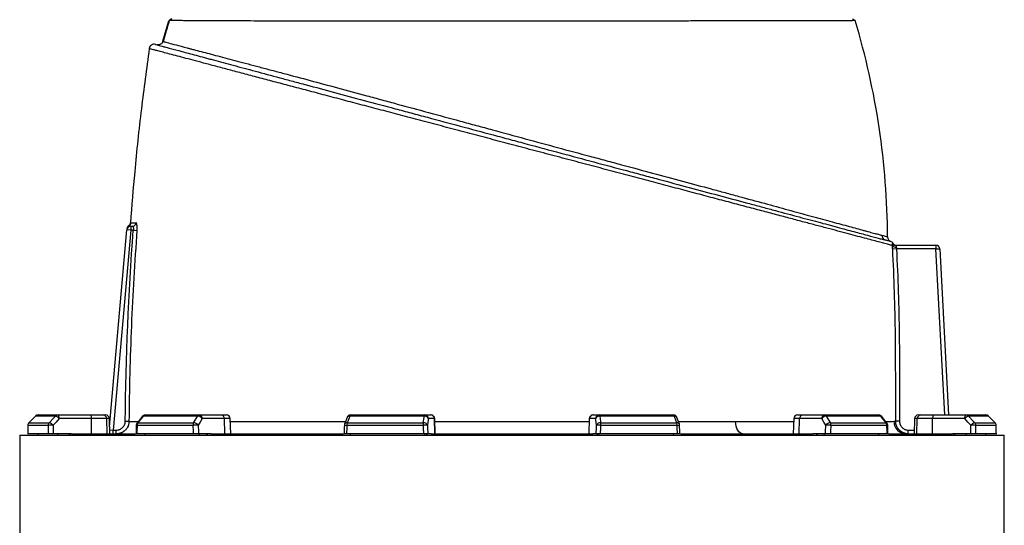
# Model space of a CAD drawing. Header units: millimetres. Extents: x 604 to 3406, y 253 to 3684.
# Tile 15 of 17: x 2338 to 3121, y 2826 to 3228. Entities that reach past the tile are written whole.
import ezdxf

# ---------------------------------------------------------------- set-up
doc = ezdxf.new("R2010")
doc.units = ezdxf.units.MM

msp = doc.modelspace()

# ---------------------------------------------------------------- linework, layer by layer
at = {"color": 7, "linetype": 'Continuous', "lineweight": 25}
for p, q in [((2451.59, 3210.6), (2456.23, 3226.97)), ((2456.23, 3226.97), (2458.48, 3228.51)), ((2999.89, 3228.51), (3002.12, 3227)), ((2425.92, 3063.51), (2425.92, 3060.51)), ((2425.92, 3063.51), (2427.32, 3063.51)), ((2409.21, 2903.97), (2422.93, 3060.77)), ((2425.92, 3060.51), (2412.01, 2901.51)), ((2425.92, 3060.51), (2422.93, 3060.77)), ((2428.01, 3060.51), (2425.92, 3060.51)), ((2428.01, 3060.51), (2430.94, 3060.28)), ((3034.2, 3048.51), (3066.32, 3048.51)), ((3066.32, 3048.51), (3066.32, 3045.51)), ((3034.88, 3045.51), (3031.9, 3045.35)), ((3066.32, 3045.51), (3034.88, 3045.51)), ((3066.32, 3045.51), (3069.32, 3045.66)), ((3069.32, 3045.66), (3076.24, 2913.51)), ((2352.25, 2913.51), (2368.04, 2913.51)), ((2368.04, 2913.51), (2393.67, 2913.51)), ((2393.67, 2913.51), (2404.02, 2913.51)), ((2404.02, 2913.51), (2405.98, 2913.51)), ((2437.45, 2913.51), (2480.6, 2913.51)), ((2480.6, 2913.51), (2498.13, 2913.51)), ((2498.13, 2913.51), (2502.13, 2913.51)), ((2600.81, 2913.51), (2659.76, 2913.51)), ((2659.76, 2913.51), (2664.5, 2913.51)), ((2664.5, 2913.51), (2664.76, 2913.51)), ((2793.58, 2913.51), (2793.84, 2913.51)), ((2793.84, 2913.51), (2798.57, 2913.51)), ((2798.57, 2913.51), (2857.52, 2913.51)), ((2956.2, 2913.51), (2960.2, 2913.51)), ((2960.2, 2913.51), (2977.73, 2913.51)), ((2977.73, 2913.51), (3020.89, 2913.51)), ((3052.36, 2913.51), (3054.32, 2913.51)), ((3054.32, 2913.51), (3064.67, 2913.51)), ((3064.67, 2913.51), (3090.29, 2913.51)), ((3090.29, 2913.51), (3106.09, 2913.51)), ((2360.35, 2905.26), (2344.1, 2905.26)), ((2350.12, 2912.61), (2344.92, 2907.37)), ((2344.96, 2907.38), (2361.18, 2907.38)), ((2366.04, 2912.63), (2350.16, 2912.63)), ((2394.69, 2910.61), (2369.07, 2910.61)), ((2394.84, 2898.51), (2394.69, 2910.61)), ((2406.86, 2910.61), (2394.69, 2910.61)), ((2407.26, 2898.51), (2406.86, 2910.61)), ((2409.4, 2898.51), (2408.98, 2910.61)), ((2424.59, 2908.43), (2421.65, 2908.45)), ((2435.09, 2912.36), (2430.96, 2907.12)), ((2475.43, 2905.26), (2431.03, 2905.26)), ((2431.7, 2907.38), (2476, 2907.38)), ((2479.23, 2912.63), (2435.83, 2912.63)), ((2500.43, 2910.61), (2482.9, 2910.61)), ((2500.75, 2898.51), (2500.43, 2910.61)), ((2505.55, 2898.51), (2505.13, 2910.61)), ((2598, 2911.56), (2596.04, 2906.31)), ((2658.49, 2905.26), (2597.84, 2905.26)), ((2598.13, 2907.38), (2658.65, 2907.38)), ((2659.38, 2912.63), (2600.1, 2912.63)), ((2667.45, 2910.61), (2662.72, 2910.61)), ((2667.87, 2898.51), (2667.45, 2910.61)), ((2668.18, 2898.51), (2667.76, 2910.61)), ((2790.58, 2910.61), (2790.15, 2898.51)), ((2790.47, 2898.51), (2790.88, 2910.61)), ((2795.62, 2910.61), (2790.88, 2910.61)), ((2858.23, 2912.63), (2798.95, 2912.63)), ((2799.68, 2907.38), (2860.2, 2907.38)), ((2860.5, 2905.26), (2799.84, 2905.26)), ((2862.3, 2906.31), (2860.33, 2911.56)), ((2953.2, 2910.61), (2952.78, 2898.51)), ((2957.58, 2898.51), (2957.91, 2910.61)), ((2975.44, 2910.61), (2957.91, 2910.61)), ((3022.5, 2912.63), (2979.11, 2912.63)), ((2982.34, 2907.38), (3026.64, 2907.38)), ((3027.31, 2905.26), (2982.91, 2905.26)), ((3027.38, 2907.12), (3023.24, 2912.36)), ((3037.32, 2908.5), (3034.33, 2908.49)), ((3049.36, 2910.61), (3048.93, 2898.51)), ((3051.08, 2898.51), (3051.48, 2910.61)), ((3063.64, 2910.61), (3051.48, 2910.61)), ((3063.5, 2898.51), (3063.64, 2910.61)), ((3089.27, 2910.61), (3063.64, 2910.61)), ((3108.17, 2912.63), (3092.29, 2912.63)), ((3097.16, 2907.38), (3113.37, 2907.38)), ((3114.24, 2905.26), (3097.98, 2905.26)), ((3113.41, 2907.37), (3108.22, 2912.61)), ((3113.41, 2907.37), (3108.22, 2912.61)), ((2337.67, 2897.51), (2337.67, 1093.51)), ((2337.67, 2897.51), (3120.67, 2897.51)), ((2360.43, 2898.51), (2344.06, 2898.51)), ((2352.25, 2897.51), (2352.25, 2898.51)), ((2378.84, 2898.51), (2364.28, 2898.51)), ((2368.04, 2897.51), (2368.04, 2898.51)), ((2376.74, 2897.51), (2377.68, 2898.51)), ((2378.84, 2898.51), (2429.7, 2898.51)), ((2412.01, 2898.51), (2412.01, 2901.51)), ((2412.01, 2901.51), (2414.52, 2901.51)), ((2414.52, 2898.51), (2414.52, 2901.51)), ((2475.61, 2898.51), (2430.87, 2898.51)), ((2437.45, 2897.51), (2437.45, 2898.51)), ((2489.81, 2898.51), (2479.85, 2898.51)), ((2480.6, 2897.51), (2480.6, 2898.51)), ((2486.55, 2897.51), (2487.2, 2898.51)), ((2489.81, 2898.51), (2595.29, 2898.51)), ((2658.73, 2898.51), (2597.62, 2898.51)), ((2600.81, 2897.51), (2600.81, 2898.51)), ((2659.76, 2897.51), (2659.76, 2898.51)), ((2661.37, 2897.51), (2661.55, 2898.51)), ((2664.91, 2898.51), (2662.22, 2898.51)), ((2664.91, 2898.51), (2793.42, 2898.51)), ((2796.11, 2898.51), (2793.42, 2898.51)), ((2796.79, 2898.51), (2796.96, 2897.51)), ((2798.57, 2897.51), (2798.57, 2898.51)), ((2860.72, 2898.51), (2799.61, 2898.51)), ((2857.52, 2897.51), (2857.52, 2898.51)), ((2863.1, 2898.51), (2968.53, 2898.51)), ((2978.48, 2898.51), (2968.53, 2898.51)), ((2971.14, 2898.51), (2971.78, 2897.51)), ((2977.73, 2897.51), (2977.73, 2898.51)), ((3027.46, 2898.51), (2982.73, 2898.51)), ((3020.89, 2897.51), (3020.89, 2898.51)), ((3028.52, 2898.51), (3079.49, 2898.51)), ((3044.34, 2898.51), (3044.34, 2901.51)), ((3094.05, 2898.51), (3079.49, 2898.51)), ((3080.65, 2898.51), (3081.59, 2897.51)), ((3090.29, 2897.51), (3090.29, 2898.51)), ((3114.28, 2898.51), (3097.9, 2898.51)), ((3106.09, 2897.51), (3106.09, 2898.51)), ((3120.67, 1093.51), (3120.67, 2897.51))]:
    msp.add_line(p, q, dxfattribs=at)
at = {"color": 1, "linetype": 'Continuous', "lineweight": 25}
for p, q in [((3030.41, 3051.4), (3030.37, 3051.42)), ((3073.24, 2913.51), (3066.32, 3045.51)), ((2344.05, 2905.28), (2344.1, 2905.26)), ((2344.92, 2907.37), (2344.96, 2907.38)), ((2350.12, 2912.62), (2350.16, 2912.63)), ((2408.98, 2910.61), (2406.86, 2910.61)), ((2505.13, 2910.61), (2500.43, 2910.61)), ((2667.76, 2910.61), (2667.45, 2910.61)), ((2790.88, 2910.61), (2790.58, 2910.61)), ((2957.91, 2910.61), (2953.2, 2910.61)), ((3051.48, 2910.61), (3049.36, 2910.61)), ((3108.17, 2912.63), (3108.22, 2912.62)), ((3113.37, 2907.38), (3113.42, 2907.37)), ((3114.24, 2905.26), (3114.28, 2905.28)), ((2412.01, 2901.51), (2409.3, 2901.27)), ((3044.34, 2901.51), (3049.04, 2901.51))]:
    msp.add_line(p, q, dxfattribs=at)
at = {"color": 7, "linetype": 'Continuous', "lineweight": 25, "flags": 128}
for points in [[(2369.07, 2910.61), (2369.04, 2911.18), (2368.98, 2911.73), (2368.88, 2912.23), (2368.76, 2912.66), (2368.6, 2913.02), (2368.43, 2913.29), (2368.24, 2913.45), (2368.04, 2913.51)], [(2393.67, 2913.51), (2393.87, 2913.45), (2394.05, 2913.29), (2394.23, 2913.02), (2394.38, 2912.66), (2394.51, 2912.23), (2394.61, 2911.73), (2394.67, 2911.18), (2394.69, 2910.61)], [(2659.38, 2912.63), (2659.42, 2912.82), (2659.46, 2913), (2659.51, 2913.15), (2659.56, 2913.28), (2659.61, 2913.38), (2659.66, 2913.45), (2659.71, 2913.49), (2659.76, 2913.51)], [(2798.95, 2912.63), (2798.92, 2912.82), (2798.87, 2913), (2798.83, 2913.15), (2798.78, 2913.28), (2798.73, 2913.38), (2798.68, 2913.45), (2798.62, 2913.49), (2798.57, 2913.51)], [(3064.67, 2913.51), (3064.47, 2913.45), (3064.28, 2913.29), (3064.11, 2913.02), (3063.95, 2912.66), (3063.83, 2912.23), (3063.73, 2911.73), (3063.67, 2911.18), (3063.64, 2910.61)], [(3089.27, 2910.61), (3089.29, 2911.18), (3089.36, 2911.73), (3089.45, 2912.23), (3089.58, 2912.66), (3089.73, 2913.02), (3089.91, 2913.29), (3090.1, 2913.45), (3090.29, 2913.51)], [(2344.05, 2905.28), (2344.04, 2903.56), (2344.01, 2898.38)], [(2350.16, 2912.63), (2345.96, 2908.39), (2344.96, 2907.38)], [(2361.18, 2907.38), (2365.11, 2911.63), (2366.04, 2912.63)], [(2369.07, 2910.61), (2366.58, 2907.93), (2364.2, 2905.37)], [(2430.31, 2905.33), (2430.27, 2903.61), (2430.16, 2898.43)], [(2435.83, 2912.63), (2432.49, 2908.39), (2431.7, 2907.38)], [(2476, 2907.38), (2478.61, 2911.63), (2479.23, 2912.63)], [(2482.9, 2910.61), (2481.25, 2907.93), (2479.67, 2905.37)], [(2595.85, 2905.36), (2595.79, 2903.64), (2595.62, 2898.46)], [(2600.1, 2912.63), (2598.51, 2908.39), (2598.13, 2907.38)], [(2658.65, 2907.38), (2659.24, 2911.63), (2659.38, 2912.63)], [(2662.72, 2910.61), (2662.34, 2907.93), (2661.99, 2905.37)], [(2796.35, 2905.37), (2795.99, 2907.93), (2795.62, 2910.61)], [(2798.95, 2912.63), (2799.54, 2908.39), (2799.68, 2907.38)], [(2860.2, 2907.38), (2858.61, 2911.63), (2858.23, 2912.63)], [(2862.71, 2898.46), (2862.66, 2900.18), (2862.49, 2905.36)], [(2912.78, 2898.51), (2911.67, 2898.69), (2910.61, 2899.24), (2909.63, 2900.14), (2908.76, 2901.35), (2908.05, 2902.82), (2907.51, 2904.51), (2907.16, 2906.34), (2907.03, 2908.26)], [(2978.67, 2905.37), (2977.09, 2907.93), (2975.44, 2910.61)], [(2979.11, 2912.63), (2981.72, 2908.39), (2982.34, 2907.38)], [(3026.64, 2907.38), (3023.29, 2911.63), (3022.5, 2912.63)], [(3028.18, 2898.43), (3028.14, 2900.15), (3028.02, 2905.33)], [(3094.13, 2905.37), (3091.75, 2907.93), (3089.27, 2910.61)], [(3092.29, 2912.63), (3096.23, 2908.39), (3097.16, 2907.38)], [(3113.37, 2907.38), (3109.17, 2911.63), (3108.17, 2912.63)], [(3114.33, 2898.38), (3114.32, 2900.1), (3114.28, 2905.28)]]:
    msp.add_lwpolyline(points, dxfattribs=at)
at = {"color": 7, "linetype": 'Continuous', "lineweight": 25}
for centre, radius, start, end in [((2444.65, 3204.24), 4, 74.8665, 171.94522), ((2425.92, 3060.51), 3, 90, 175), ((2425.98, 3061.21), 3, 117.90418, 174.99427), ((2426, 3061.51), 3, 123.7419, 174.99895), ((2423.16, 3066.5), 3, 298.06113, 355.63764), ((2427.3, 3066.48), 2.97, 270.42071, 356.11559), ((3027.16, 3056.37), 3.94, 179.67526, 254.62638), ((3031.82, 3055.15), 4, 180.28406, 249.50654), ((3029.01, 3047.66), 4, 34.29106, 69.52367), ((3034.21, 3051.5), 2.99, 211.28203, 269.98166), ((3034.28, 3049.86), 2.98, 214.18544, 280.05122), ((3034.86, 3051.51), 3, 212.26225, 269.99997), ((3066.32, 3045.51), 3, 3, 90), ((2352.25, 2910.51), 3, 90, 135.25438), ((2352.25, 2910.58), 2.93, 90.08463, 135.59477), ((2368.06, 2910.76), 2.75, 90.32175, 137.13883), ((2403.94, 2910.59), 2.92, 0.41432, 88.4735), ((2405.98, 2910.51), 3, 2, 90), ((2437.45, 2910.51), 3, 90, 141.73662), ((2437.52, 2911.45), 2.06, 91.99694, 145.11176), ((2480.72, 2911.81), 1.7, 93.90208, 151.22795), ((2480.22, 2910.84), 2.69, 355.08211, 81.76517), ((2497.75, 2910.84), 2.69, 355.08211, 81.76517), ((2502.13, 2910.51), 3, 2, 90), ((2600.81, 2910.51), 3, 90, 159.44722), ((2601.16, 2912.5), 1.06, 108.88821, 173.19812), ((2659.74, 2910.53), 2.98, 1.54472, 89.57848), ((2664.48, 2910.53), 2.98, 1.54472, 89.57848), ((2664.76, 2910.51), 3, 2, 90), ((2793.58, 2910.51), 3, 90, 178), ((2793.86, 2910.53), 2.98, 90.42152, 178.45528), ((2798.59, 2910.53), 2.98, 90.42152, 178.45528), ((2857.52, 2910.51), 3, 20.55278, 90), ((2857.18, 2912.5), 1.06, 6.80188, 71.11179), ((2956.2, 2910.51), 3, 90, 178), ((2960.59, 2910.84), 2.69, 98.23483, 184.91789), ((2978.12, 2910.84), 2.69, 98.23483, 184.91789), ((2977.62, 2911.81), 1.7, 28.77205, 86.09792), ((3020.89, 2910.51), 3, 38.26338, 90), ((3020.82, 2911.45), 2.06, 34.88824, 88.00306), ((3052.36, 2910.51), 3, 90, 178), ((3054.39, 2910.59), 2.92, 91.5265, 179.58568), ((3090.28, 2910.76), 2.75, 42.86117, 89.67825), ((3106.09, 2910.51), 3, 44.74562, 90), ((3106.08, 2910.58), 2.93, 44.40523, 89.91537), ((2347.05, 2905.26), 3, 135.25506, 179.6388), ((2347.13, 2905.27), 3.03, 135.58721, 180.08001), ((2363.45, 2905.28), 3.09, 137.09712, 180.27007), ((2363.75, 2851.25), 54.12, 89.51693, 93.59725), ((2359.51, 2901.61), 6.01, 38.7079, 73.89293), ((2364.38, 2906.85), 6.01, 38.70103, 73.90692), ((2433.31, 2905.26), 3, 141.73727, 178.70342), ((2434.55, 2905.32), 3.52, 144.10029, 180.88517), ((2479.38, 2905.34), 3.96, 148.85642, 181.08881), ((2480.22, 2796.98), 108.39, 90.29277, 92.53553), ((2475.79, 2902.66), 4.73, 34.94144, 87.50322), ((2479.02, 2907.9), 4.73, 34.93893, 87.51793), ((2598.85, 2905.26), 3, 159.44764, 178.11575), ((2604.79, 2905.38), 6.95, 163.23122, 180.94795), ((2671.08, 2905.39), 12.59, 170.87645, 180.57084), ((2666.3, 2703.04), 202.38, 91.22141, 92.21113), ((2659, 2904.19), 3.21, 21.47445, 96.21286), ((2659.73, 2909.43), 3.21, 21.47671, 96.22879), ((2798.61, 2909.43), 3.21, 83.77121, 158.52329), ((2799.34, 2904.19), 3.21, 83.78714, 158.52555), ((2792.03, 2703.04), 202.38, 87.78887, 88.77859), ((2787.26, 2905.39), 12.59, 359.42916, 9.12355), ((2853.54, 2905.38), 6.95, 359.05205, 16.76878), ((2859.49, 2905.26), 3, 1.88425, 20.55236), ((2979.31, 2907.9), 4.73, 92.48207, 145.06107), ((2982.54, 2902.66), 4.73, 92.49678, 145.05856), ((2978.11, 2796.98), 108.39, 87.46447, 89.70723), ((2978.95, 2905.34), 3.96, 358.91119, 31.14358), ((3023.78, 2905.32), 3.52, 359.11483, 35.89971), ((3025.02, 2905.26), 3, 1.29658, 38.26273), ((3042.78, 2908.47), 9.96, 179.98892, 269.79789), ((3093.96, 2906.85), 6.01, 106.09308, 141.29897), ((3098.82, 2901.61), 6.01, 106.10707, 141.2921), ((3094.59, 2851.25), 54.12, 86.40275, 90.48307), ((3094.89, 2905.28), 3.09, 359.72993, 42.90288), ((3111.21, 2905.27), 3.03, 359.91999, 44.41279), ((3111.28, 2905.26), 3, 0.3612, 44.74494)]:
    msp.add_arc(centre, radius, start, end, dxfattribs=at)
at = {"color": 1, "linetype": 'Continuous', "lineweight": 25}
for centre, radius, start, end in [((2430.97, 2908.45), 3.19, 258.1111, 271.03627), ((2431.58, 2906.54), 0.854, 82.21491, 136.98308), ((2435.72, 2911.78), 0.854, 82.17907, 137.03426), ((2598.74, 2943.65), 38.4, 265.67696, 268.65334), ((2597.84, 2905.37), 2.03, 81.6505, 152.3243), ((2599.81, 2910.61), 2.03, 81.6195, 152.42743), ((2858.53, 2910.61), 2.03, 27.54117, 98.38367), ((2860.5, 2905.37), 2.03, 27.6757, 98.3495), ((2860.22, 2931.07), 25.81, 270.62018, 275.04901), ((3022.62, 2911.78), 0.854, 42.95846, 97.82163), ((3026.76, 2906.54), 0.854, 43.01692, 97.78509), ((3027.37, 2908.44), 3.18, 268.95288, 281.90623)]:
    msp.add_arc(centre, radius, start, end, dxfattribs=at)
at = {"color": 7, "linetype": 'Continuous', "lineweight": 25}
for centre, major_axis, ratio, start_param, end_param in [((2729.17, 2827.54), (68.07, 11125.18), 0.034655, 1.564022, 1.56463), ((2729.17, 2827.54), (-134.05, 11125.18), 0.033063, 1.563412, 1.564019), ((2730.19, 2827.65), (-133.02, 11125.18), 0.03281, 1.563418, 1.564035), ((2729.17, 2827.54), (251.83, 11125.18), 0.026944, 1.56442, 1.565028), ((2729.17, 2827.54), (-300.06, 11125.18), 0.022604, 1.563201, 1.563808), ((2731.46, 2827.65), (-297.76, 11125.18), 0.022431, 1.56321, 1.563827), ((2729.17, 2827.54), (367.94, 11125.18), 0.012023, 1.564208, 1.564815), ((2729.17, 2827.54), (-385.57, 11125.18), 0.006103, 1.563599, 1.564206), ((2732.12, 2827.65), (-382.61, 11125.18), 0.006057, 1.563602, 1.564219), ((2726.22, 2827.65), (382.61, 11125.18), 0.006057, 4.718966, 4.719583), ((2729.17, 2827.54), (385.57, 11125.18), 0.006103, 4.718979, 4.719586), ((2729.17, 2827.54), (-367.94, 11125.18), 0.012023, 4.71837, 4.718977), ((2726.87, 2827.65), (297.76, 11125.18), 0.022431, 4.719358, 4.719975), ((2729.17, 2827.54), (300.06, 11125.18), 0.022604, 4.719377, 4.719984), ((2729.17, 2827.54), (-251.83, 11125.18), 0.026944, 4.718158, 4.718765), ((2728.14, 2827.65), (133.02, 11125.18), 0.03281, 4.71915, 4.719767), ((2729.17, 2827.54), (134.05, 11125.18), 0.033063, 4.719166, 4.719773), ((2729.17, 2827.54), (-68.07, 11125.18), 0.034655, 4.718555, 4.719163)]:
    msp.add_ellipse(centre, major_axis=major_axis, ratio=ratio, start_param=start_param, end_param=end_param, dxfattribs=at)
for points, knots in [([(2456.57, 3227.02), (2455.67, 3223.92), (2454.08, 3218.41), (2452.49, 3212.91), (2451.79, 3210.5)], [0, 0, 0, 0, 0.56269, 1, 1, 1, 1]), ([(2458.56, 3228.51), (2458.18, 3228.25), (2457.44, 3227.74), (2456.69, 3227.24), (2456.32, 3226.98)], [0, 0, 0, 0, 0.500023, 1, 1, 1, 1]), ([(3002.12, 3227), (3002.01, 3227), (3001.78, 3227), (2999.96, 3226.99), (2997.07, 3226.97), (2993.02, 3226.94), (2987.82, 3226.92), (2981.51, 3226.89), (2974.12, 3226.86), (2965.72, 3226.84), (2956.31, 3226.82), (2945.9, 3226.8), (2934.54, 3226.79), (2922.32, 3226.79), (2909.33, 3226.79), (2895.56, 3226.77), (2881.03, 3226.75), (2865.82, 3226.72), (2850.04, 3226.69), (2833.8, 3226.65), (2817.12, 3226.62), (2800.01, 3226.59), (2782.56, 3226.56), (2764.91, 3226.53), (2747.16, 3226.52), (2729.36, 3226.51), (2711.51, 3226.51), (2693.68, 3226.51), (2676.02, 3226.51), (2658.64, 3226.52), (2641.6, 3226.52), (2624.89, 3226.53), (2608.57, 3226.54), (2592.77, 3226.56), (2577.6, 3226.58), (2563.11, 3226.6), (2549.31, 3226.63), (2536.22, 3226.67), (2523.95, 3226.72), (2512.59, 3226.77), (2502.19, 3226.82), (2492.75, 3226.86), (2484.29, 3226.91), (2476.88, 3226.95), (2470.56, 3226.98), (2465.38, 3227), (2461.3, 3227.01), (2458.44, 3227.01), (2456.91, 3227.01), (2456.71, 3226.99), (2456.67, 3226.99)], [0, 0, 0, 0, 0.0212581, 0.0423674, 0.0634209, 0.0845117, 0.1057253, 0.1270189, 0.1481634, 0.1692384, 0.1903284, 0.2115303, 0.2328367, 0.2539944, 0.2750699, 0.2961474, 0.3173198, 0.3386271, 0.3598186, 0.3809122, 0.4019924, 0.4231512, 0.4444523, 0.4656686, 0.4867643, 0.5078387, 0.5289735, 0.5502608, 0.5715094, 0.5926152, 0.6136854, 0.6348057, 0.6560656, 0.6773384, 0.6984645, 0.7195365, 0.7406401, 0.7618745, 0.7831633, 0.8043041, 0.8253733, 0.8464654, 0.8676638, 0.8889645, 0.9101211, 0.9311923, 0.9522686, 0.9734414, 0.9947701, 1, 1, 1, 1]), ([(2451.56, 3210.59), (2451.36, 3210.11), (2450.96, 3209.15), (2449.73, 3208.14), (2448.23, 3207.6), (2447.19, 3207.76), (2446.68, 3207.83)], [0, 0, 0, 0, 0.250018, 0.500023, 0.750017, 1, 1, 1, 1]), ([(2451.59, 3210.6), (2451.58, 3210.6), (2451.56, 3210.6), (2451.56, 3210.59), (2451.56, 3210.59), (2451.59, 3210.57), (2451.68, 3210.53), (2451.89, 3210.47), (2452.15, 3210.39), (2452.31, 3210.34), (2453.24, 3210.07), (2454.42, 3209.74), (2457.64, 3208.87), (2459.67, 3208.33), (2464.58, 3207.02), (2467.46, 3206.26), (2471.6, 3205.17), (2472.46, 3204.95), (2474.23, 3204.48), (2475.13, 3204.24), (2477.92, 3203.51), (2479.88, 3202.99), (2486.01, 3201.38), (2490.45, 3200.21), (2500.06, 3197.68), (2505.21, 3196.32), (2513.48, 3194.13), (2516.33, 3193.38), (2522.2, 3191.82), (2525.23, 3191.02), (2529.92, 3189.78), (2531.5, 3189.36), (2534.69, 3188.51), (2536.3, 3188.08), (2541.17, 3186.79), (2544.47, 3185.91), (2554.52, 3183.23), (2561.43, 3181.38), (2575.67, 3177.55), (2583, 3175.58), (2598.06, 3171.52), (2605.81, 3169.43), (2615.75, 3166.74), (2617.75, 3166.2), (2621.75, 3165.12), (2623.76, 3164.57), (2629.8, 3162.94), (2633.85, 3161.84), (2646.07, 3158.53), (2654.31, 3156.3), (2670.97, 3151.78), (2679.39, 3149.49), (2692.16, 3146.03), (2696.44, 3144.87), (2702.89, 3143.11), (2705.05, 3142.53), (2709.37, 3141.35), (2711.54, 3140.76), (2722.4, 3137.81), (2731.04, 3135.46), (2748.28, 3130.79), (2756.86, 3128.47), (2773.97, 3123.85), (2782.5, 3121.55), (2795.23, 3118.12), (2799.47, 3116.98), (2805.81, 3115.27), (2807.93, 3114.7), (2812.15, 3113.57), (2814.25, 3113), (2824.73, 3110.18), (2832.95, 3107.97), (2849.08, 3103.63), (2857, 3101.5), (2872.52, 3097.32), (2880.13, 3095.27), (2891.3, 3092.25), (2894.99, 3091.25), (2900.46, 3089.77), (2902.27, 3089.28), (2905.87, 3088.31), (2907.66, 3087.82), (2916.49, 3085.42), (2923.3, 3083.57), (2936.4, 3080), (2942.7, 3078.27), (2954.78, 3074.97), (2960.57, 3073.39), (2967.49, 3071.51), (2968.86, 3071.14), (2971.56, 3070.4), (2972.89, 3070.04), (2976.83, 3068.96), (2979.37, 3068.27), (2986.75, 3066.27), (2991.35, 3065.02), (2997.76, 3063.27), (2999.82, 3062.72), (3003.76, 3061.65), (3005.63, 3061.14), (3008.28, 3060.42), (3009.14, 3060.19), (3010.8, 3059.74), (3011.6, 3059.52), (3013.93, 3058.89), (3015.37, 3058.5), (3017.35, 3057.97), (3017.98, 3057.8), (3019.19, 3057.47), (3019.77, 3057.32), (3021.4, 3056.88), (3022.38, 3056.62), (3023.23, 3056.39)], [0, 0, 0, 0, 0.003906, 0.003906, 0.007812, 0.007812, 0.015625, 0.023437, 0.023437, 0.03125, 0.03125, 0.0625, 0.0625, 0.09375, 0.09375, 0.125, 0.125, 0.132812, 0.132812, 0.140625, 0.140625, 0.15625, 0.15625, 0.1875, 0.1875, 0.21875, 0.21875, 0.234375, 0.234375, 0.25, 0.25, 0.257812, 0.257812, 0.265625, 0.265625, 0.28125, 0.28125, 0.3125, 0.3125, 0.34375, 0.34375, 0.375, 0.375, 0.382812, 0.382812, 0.390625, 0.390625, 0.40625, 0.40625, 0.4375, 0.4375, 0.46875, 0.46875, 0.484375, 0.484375, 0.492187, 0.492187, 0.5, 0.5, 0.53125, 0.53125, 0.5625, 0.5625, 0.59375, 0.59375, 0.609375, 0.609375, 0.617187, 0.617187, 0.625, 0.625, 0.65625, 0.65625, 0.6875, 0.6875, 0.71875, 0.71875, 0.734375, 0.734375, 0.742187, 0.742187, 0.75, 0.75, 0.78125, 0.78125, 0.8125, 0.8125, 0.84375, 0.84375, 0.851562, 0.851562, 0.859375, 0.859375, 0.875, 0.875, 0.90625, 0.90625, 0.921875, 0.921875, 0.9375, 0.9375, 0.945312, 0.945312, 0.953125, 0.953125, 0.96875, 0.96875, 0.976562, 0.976562, 0.984375, 0.984375, 1, 1, 1, 1]), ([(2440.71, 3204.79), (2438.55, 3188.8), (2434.16, 3156.23), (2429.18, 3110.02), (2426.77, 3079.78), (2425.68, 3066.22)], [0, 0, 0, 0, 0.347297, 0.707294, 1, 1, 1, 1]), ([(2445.68, 3208.1), (2445.68, 3208.1), (2446.13, 3207.98), (2447.91, 3207.5), (2449.24, 3207.15), (2451.46, 3206.55), (2451.93, 3206.43), (2452.92, 3206.16), (2453.45, 3206.02), (2455.09, 3205.58), (2456.29, 3205.26), (2460.19, 3204.21), (2463.2, 3203.41), (2469.99, 3201.59), (2473.78, 3200.57), (2480.05, 3198.89), (2482.25, 3198.3), (2485.68, 3197.38), (2486.85, 3197.07), (2489.25, 3196.43), (2490.46, 3196.1), (2496.65, 3194.44), (2501.92, 3193.03), (2513.05, 3190.05), (2518.93, 3188.47), (2531.27, 3185.17), (2537.74, 3183.43), (2547.89, 3180.71), (2551.35, 3179.78), (2556.66, 3178.36), (2558.45, 3177.88), (2562.04, 3176.92), (2563.85, 3176.44), (2572.95, 3174), (2580.42, 3172), (2595.74, 3167.89), (2603.59, 3165.79), (2619.65, 3161.48), (2627.87, 3159.28), (2638.39, 3156.46), (2640.5, 3155.9), (2644.76, 3154.76), (2646.89, 3154.19), (2653.29, 3152.47), (2657.58, 3151.32), (2670.49, 3147.86), (2679.16, 3145.54), (2696.64, 3140.86), (2705.45, 3138.5), (2718.76, 3134.93), (2723.21, 3133.74), (2729.92, 3131.94), (2732.15, 3131.34), (2736.64, 3130.14), (2738.89, 3129.53), (2750.14, 3126.52), (2759.06, 3124.13), (2776.75, 3119.39), (2785.52, 3117.04), (2802.91, 3112.38), (2811.54, 3110.07), (2824.37, 3106.63), (2828.63, 3105.49), (2834.99, 3103.79), (2837.1, 3103.22), (2841.32, 3102.09), (2843.42, 3101.53), (2853.85, 3098.73), (2862, 3096.55), (2877.9, 3092.29), (2885.66, 3090.21), (2900.79, 3086.15), (2908.16, 3084.18), (2917.13, 3081.78), (2918.91, 3081.3), (2922.45, 3080.35), (2924.2, 3079.88), (2929.42, 3078.48), (2932.82, 3077.57), (2942.8, 3074.9), (2949.15, 3073.2), (2961.25, 3069.95), (2967, 3068.41), (2975.17, 3066.22), (2977.81, 3065.52), (2981.66, 3064.49), (2982.92, 3064.15), (2985.41, 3063.48), (2986.63, 3063.15), (2992.62, 3061.55), (2997.02, 3060.37), (3005.02, 3058.23), (3008.63, 3057.26), (3015.05, 3055.54), (3017.86, 3054.78), (3020.86, 3053.98), (3021.43, 3053.83), (3022.52, 3053.54), (3023.04, 3053.4), (3024.51, 3053), (3025.37, 3052.77), (3026.12, 3052.57)], [0, 0, 0, 0, 0.03125, 0.03125, 0.0625, 0.0625, 0.070312, 0.070312, 0.078125, 0.078125, 0.09375, 0.09375, 0.125, 0.125, 0.15625, 0.15625, 0.171875, 0.171875, 0.179687, 0.179687, 0.1875, 0.1875, 0.21875, 0.21875, 0.25, 0.25, 0.28125, 0.28125, 0.296875, 0.296875, 0.304687, 0.304687, 0.3125, 0.3125, 0.34375, 0.34375, 0.375, 0.375, 0.40625, 0.40625, 0.414062, 0.414062, 0.421875, 0.421875, 0.4375, 0.4375, 0.46875, 0.46875, 0.5, 0.5, 0.515625, 0.515625, 0.523437, 0.523437, 0.53125, 0.53125, 0.5625, 0.5625, 0.59375, 0.59375, 0.625, 0.625, 0.640625, 0.640625, 0.648437, 0.648437, 0.65625, 0.65625, 0.6875, 0.6875, 0.71875, 0.71875, 0.75, 0.75, 0.757812, 0.757812, 0.765625, 0.765625, 0.78125, 0.78125, 0.8125, 0.8125, 0.84375, 0.84375, 0.859375, 0.859375, 0.867187, 0.867187, 0.875, 0.875, 0.90625, 0.90625, 0.9375, 0.9375, 0.96875, 0.96875, 0.976562, 0.976562, 0.984375, 0.984375, 1, 1, 1, 1]), ([(2425.58, 3066.22), (2425.58, 3066.18), (2425.6, 3065.86), (2425.4, 3065.31), (2425.05, 3064.69), (2424.65, 3064.25), (2424.42, 3064.09), (2424.32, 3064.02)], [0, 0, 0, 0, 0.044856, 0.327366, 0.578057, 0.808711, 1, 1, 1, 1]), ([(2424.57, 3063.86), (2424.7, 3063.78), (2424.88, 3063.7), (2425.32, 3063.56), (2425.59, 3063.51), (2425.92, 3063.51)], [0, 0, 0, 0, 0.5, 0.5, 1, 1, 1, 1]), ([(2427.32, 3063.51), (2427.39, 3063.51), (2427.45, 3063.49), (2427.58, 3063.42), (2427.64, 3063.36), (2427.76, 3063.22), (2427.81, 3063.13), (2427.9, 3062.92), (2427.94, 3062.79), (2428.01, 3062.52), (2428.04, 3062.37), (2428.08, 3062.04), (2428.09, 3061.86), (2428.1, 3061.49), (2428.09, 3061.3), (2428.06, 3060.91), (2428.04, 3060.71), (2428.01, 3060.51)], [0, 0, 0, 0, 0.125, 0.125, 0.25, 0.25, 0.375, 0.375, 0.5, 0.5, 0.625, 0.625, 0.75, 0.75, 0.875, 0.875, 1, 1, 1, 1]), ([(2430.94, 3060.28), (2430.97, 3060.68), (2430.99, 3061.07), (2431.02, 3061.85), (2431.03, 3062.22), (2431.03, 3062.76), (2431.02, 3062.94), (2431.01, 3063.29), (2431, 3063.46), (2430.98, 3063.95), (2430.95, 3064.25), (2430.89, 3064.8), (2430.85, 3065.06), (2430.76, 3065.49), (2430.7, 3065.67), (2430.62, 3065.9), (2430.59, 3065.96), (2430.53, 3066.08), (2430.5, 3066.12), (2430.4, 3066.24), (2430.33, 3066.28), (2430.26, 3066.28)], [0, 0, 0, 0, 0.125, 0.125, 0.25, 0.25, 0.3125, 0.3125, 0.375, 0.375, 0.5, 0.5, 0.625, 0.625, 0.75, 0.75, 0.8125, 0.8125, 0.875, 0.875, 1, 1, 1, 1]), ([(2430.94, 3060.28), (2429.99, 3047.65), (2429.14, 3035), (2427.65, 3009.71), (2427.02, 2997.06), (2425.43, 2959.1), (2424.8, 2933.77), (2424.59, 2908.43)], [0, 0, 0, 0, 0.25, 0.25, 0.5, 0.5, 1, 1, 1, 1]), ([(3023.23, 3056.39), (3023.99, 3056.19), (3024.66, 3056), (3025.8, 3055.69), (3026.28, 3055.56), (3027.43, 3055.24), (3027.82, 3055.13), (3027.82, 3055.13)], [0, 0, 0, 0, 0.25, 0.25, 0.5, 0.5, 1, 1, 1, 1]), ([(3030.37, 3051.42), (3030.28, 3051.44), (3030.08, 3051.49), (3028.67, 3051.88), (3026.96, 3052.35), (3026.12, 3052.57)], [0, 0, 0, 0, 0.313197, 0.661782, 1, 1, 1, 1]), ([(3031.81, 3048.18), (3031.82, 3048.36), (3031.81, 3048.52), (3031.79, 3048.8), (3031.78, 3048.92), (3031.73, 3049.26), (3031.69, 3049.43), (3031.64, 3049.7), (3031.61, 3049.8), (3031.6, 3049.92), (3031.62, 3049.95), (3031.65, 3049.94)], [0, 0, 0, 0, 0.125, 0.125, 0.25, 0.25, 0.5, 0.5, 0.75, 0.75, 1, 1, 1, 1]), ([(3031.9, 3045.35), (3031.89, 3045.6), (3031.88, 3045.84), (3031.86, 3046.33), (3031.85, 3046.58), (3031.82, 3047.29), (3031.82, 3047.75), (3031.81, 3048.18)], [0, 0, 0, 0, 0.25, 0.25, 0.5, 0.5, 1, 1, 1, 1]), ([(3034.2, 3048.51), (3034.17, 3048.51), (3034.19, 3048.47), (3034.28, 3048.32), (3034.36, 3048.21), (3034.52, 3047.94), (3034.61, 3047.78), (3034.74, 3047.39), (3034.79, 3047.17), (3034.8, 3046.92)], [0, 0, 0, 0, 0.25, 0.25, 0.5, 0.5, 0.75, 0.75, 1, 1, 1, 1]), ([(3034.8, 3046.92), (3034.8, 3046.71), (3034.81, 3046.48), (3034.84, 3046), (3034.86, 3045.75), (3034.88, 3045.51)], [0, 0, 0, 0, 0.5, 0.5, 1, 1, 1, 1]), ([(3034.33, 2908.49), (3034.32, 2919.9), (3034.3, 2931.31), (3034.28, 2945.57), (3034.27, 2948.42), (3034.27, 2954.13), (3034.26, 2956.98), (3034.24, 2965.53), (3034.19, 2971.24), (3033.97, 2988.35), (3033.71, 2999.75), (3032.97, 3022.55), (3032.49, 3033.96), (3031.9, 3045.35)], [0, 0, 0, 0, 0.25, 0.25, 0.3125, 0.3125, 0.375, 0.375, 0.5, 0.5, 0.75, 0.75, 1, 1, 1, 1]), ([(3034.88, 3045.51), (3036.07, 3022.68), (3036.81, 2999.86), (3037.18, 2971.31), (3037.23, 2965.6), (3037.25, 2957.03), (3037.26, 2954.18), (3037.27, 2948.47), (3037.29, 2934.19), (3037.31, 2919.92), (3037.32, 2908.5)], [0, 0, 0, 0, 0.5, 0.5, 0.625, 0.625, 0.6875, 0.6875, 0.75, 1, 1, 1, 1]), ([(2414.52, 2901.51), (2414.99, 2901.51), (2415.45, 2901.55), (2416.13, 2901.68), (2416.35, 2901.74), (2416.79, 2901.87), (2417.01, 2901.94), (2417.65, 2902.2), (2418.06, 2902.41), (2418.83, 2902.91), (2419.19, 2903.2), (2419.69, 2903.68), (2419.84, 2903.84), (2420.14, 2904.2), (2420.28, 2904.38), (2420.67, 2904.95), (2420.9, 2905.35), (2421.17, 2905.98), (2421.25, 2906.2), (2421.39, 2906.64), (2421.45, 2906.86), (2421.59, 2907.53), (2421.64, 2907.99), (2421.65, 2908.45)], [0, 0, 0, 0, 0.125, 0.125, 0.1875, 0.1875, 0.25, 0.25, 0.375, 0.375, 0.5, 0.5, 0.5625, 0.5625, 0.625, 0.625, 0.75, 0.75, 0.8125, 0.8125, 0.875, 0.875, 1, 1, 1, 1]), ([(2424.59, 2908.43), (2424.59, 2907.77), (2424.52, 2907.12), (2424.32, 2906.16), (2424.24, 2905.85), (2424.04, 2905.22), (2423.93, 2904.91), (2423.54, 2904.01), (2423.23, 2903.44), (2422.68, 2902.63), (2422.48, 2902.37), (2422.06, 2901.86), (2421.84, 2901.62), (2421.14, 2900.94), (2420.63, 2900.53), (2419.81, 2899.99), (2419.53, 2899.82), (2418.95, 2899.52), (2418.36, 2899.24), (2417.75, 2899.03), (2417.12, 2898.84), (2416.8, 2898.76), (2415.83, 2898.57), (2415.18, 2898.51), (2414.52, 2898.51)], [0, 0, 0, 0, 0.125, 0.125, 0.1875, 0.1875, 0.25, 0.25, 0.375, 0.375, 0.4375, 0.4375, 0.5, 0.5, 0.625, 0.625, 0.6875, 0.6875, 0.75, 0.8125, 0.8125, 0.875, 0.875, 1, 1, 1, 1]), ([(3044.34, 2898.51), (3043.68, 2898.51), (3043.03, 2898.57), (3042.08, 2898.76), (3041.76, 2898.84), (3041.13, 2899.03), (3040.82, 2899.14), (3039.91, 2899.51), (3039.34, 2899.82), (3038.25, 2900.54), (3037.74, 2900.96), (3036.81, 2901.88), (3036.4, 2902.39), (3035.85, 2903.2), (3035.68, 2903.49), (3035.37, 2904.06), (3035.09, 2904.65), (3034.87, 2905.26), (3034.67, 2905.89), (3034.59, 2906.21), (3034.4, 2907.18), (3034.33, 2907.83), (3034.33, 2908.49)], [0, 0, 0, 0, 0.125, 0.125, 0.1875, 0.1875, 0.25, 0.25, 0.375, 0.375, 0.5, 0.5, 0.625, 0.625, 0.6875, 0.6875, 0.75, 0.8125, 0.8125, 0.875, 0.875, 1, 1, 1, 1]), ([(3037.32, 2908.5), (3037.32, 2908.03), (3037.37, 2907.58), (3037.55, 2906.67), (3037.69, 2906.23), (3037.95, 2905.6), (3038.05, 2905.39), (3038.27, 2904.99), (3038.39, 2904.79), (3038.77, 2904.22), (3039.06, 2903.87), (3039.71, 2903.23), (3040.07, 2902.93), (3040.84, 2902.42), (3041.24, 2902.21), (3041.87, 2901.95), (3042.09, 2901.87), (3042.53, 2901.74), (3042.75, 2901.68), (3043.43, 2901.55), (3043.88, 2901.51), (3044.34, 2901.51)], [0, 0, 0, 0, 0.125, 0.125, 0.25, 0.25, 0.3125, 0.3125, 0.375, 0.375, 0.5, 0.5, 0.625, 0.625, 0.75, 0.75, 0.8125, 0.8125, 0.875, 0.875, 1, 1, 1, 1]), ([(2364.28, 2898.51), (2364.1, 2898.51), (2363.91, 2898.51), (2363.52, 2898.51), (2363.32, 2898.51), (2362.92, 2898.51), (2362.73, 2898.51), (2362.35, 2898.51), (2362.16, 2898.51), (2361.8, 2898.51), (2361.64, 2898.51), (2361.32, 2898.51), (2361.17, 2898.51), (2360.91, 2898.51), (2360.79, 2898.51), (2360.58, 2898.51), (2360.5, 2898.51), (2360.43, 2898.51)], [0, 0, 0, 0, 0.125, 0.125, 0.25, 0.25, 0.375, 0.375, 0.5, 0.5, 0.625, 0.625, 0.75, 0.75, 0.875, 0.875, 1, 1, 1, 1]), ([(2430.87, 2898.51), (2430.69, 2898.51), (2430.31, 2898.51), (2430.11, 2898.51), (2430.17, 2898.51), (2430.17, 2898.51)], [0, 0, 0, 0, 0.479074, 0.958152, 1, 1, 1, 1]), ([(2479.85, 2898.51), (2479.72, 2898.51), (2479.58, 2898.51), (2479.28, 2898.51), (2479.11, 2898.51), (2478.76, 2898.51), (2478.58, 2898.51), (2478.2, 2898.51), (2478, 2898.51), (2477.61, 2898.51), (2477.41, 2898.51), (2477.02, 2898.51), (2476.83, 2898.51), (2476.45, 2898.51), (2476.27, 2898.51), (2475.92, 2898.51), (2475.76, 2898.51), (2475.61, 2898.51)], [0, 0, 0, 0, 0.125, 0.125, 0.25, 0.25, 0.375, 0.375, 0.5, 0.5, 0.625, 0.625, 0.75, 0.75, 0.875, 0.875, 1, 1, 1, 1]), ([(2597.62, 2898.51), (2597.31, 2898.51), (2596.69, 2898.51), (2596.03, 2898.51), (2595.65, 2898.51), (2595.66, 2898.51), (2595.66, 2898.51)], [0, 0, 0, 0, 0.274806, 0.549614, 0.824347, 1, 1, 1, 1]), ([(2662.22, 2898.51), (2662.19, 2898.51), (2662.13, 2898.51), (2661.99, 2898.51), (2661.9, 2898.51), (2661.69, 2898.51), (2661.57, 2898.51), (2661.29, 2898.51), (2661.14, 2898.51), (2660.82, 2898.51), (2660.65, 2898.51), (2660.29, 2898.51), (2660.1, 2898.51), (2659.71, 2898.51), (2659.52, 2898.51), (2659.12, 2898.51), (2658.92, 2898.51), (2658.73, 2898.51)], [0, 0, 0, 0, 0.125, 0.125, 0.25, 0.25, 0.375, 0.375, 0.5, 0.5, 0.625, 0.625, 0.75, 0.75, 0.875, 0.875, 1, 1, 1, 1]), ([(2799.61, 2898.51), (2799.41, 2898.51), (2799.22, 2898.51), (2798.82, 2898.51), (2798.63, 2898.51), (2798.24, 2898.51), (2798.05, 2898.51), (2797.69, 2898.51), (2797.52, 2898.51), (2797.19, 2898.51), (2797.05, 2898.51), (2796.77, 2898.51), (2796.65, 2898.51), (2796.44, 2898.51), (2796.35, 2898.51), (2796.2, 2898.51), (2796.15, 2898.51), (2796.11, 2898.51)], [0, 0, 0, 0, 0.125, 0.125, 0.25, 0.25, 0.375, 0.375, 0.5, 0.5, 0.625, 0.625, 0.75, 0.75, 0.875, 0.875, 1, 1, 1, 1]), ([(2862.71, 2898.51), (2862.68, 2898.51), (2862.62, 2898.51), (2862.12, 2898.51), (2861.45, 2898.51), (2860.93, 2898.51), (2860.72, 2898.51)], [0, 0, 0, 0, 0.264869, 0.539218, 0.813725, 1, 1, 1, 1]), ([(2982.73, 2898.51), (2982.58, 2898.51), (2982.41, 2898.51), (2982.07, 2898.51), (2981.89, 2898.51), (2981.51, 2898.51), (2981.32, 2898.51), (2980.93, 2898.51), (2980.73, 2898.51), (2980.34, 2898.51), (2980.14, 2898.51), (2979.76, 2898.51), (2979.58, 2898.51), (2979.23, 2898.51), (2979.06, 2898.51), (2978.75, 2898.51), (2978.61, 2898.51), (2978.48, 2898.51)], [0, 0, 0, 0, 0.125, 0.125, 0.25, 0.25, 0.375, 0.375, 0.5, 0.5, 0.625, 0.625, 0.75, 0.75, 0.875, 0.875, 1, 1, 1, 1]), ([(3028.14, 2898.51), (3028.15, 2898.51), (3028.18, 2898.51), (3027.93, 2898.51), (3027.6, 2898.51), (3027.46, 2898.51)], [0, 0, 0, 0, 0.197143, 0.675439, 1, 1, 1, 1]), ([(3097.9, 2898.51), (3097.84, 2898.51), (3097.75, 2898.51), (3097.55, 2898.51), (3097.43, 2898.51), (3097.17, 2898.51), (3097.02, 2898.51), (3096.71, 2898.51), (3096.53, 2898.51), (3096.18, 2898.51), (3095.99, 2898.51), (3095.61, 2898.51), (3095.41, 2898.51), (3095.02, 2898.51), (3094.82, 2898.51), (3094.43, 2898.51), (3094.24, 2898.51), (3094.05, 2898.51)], [0, 0, 0, 0, 0.125, 0.125, 0.25, 0.25, 0.375, 0.375, 0.5, 0.5, 0.625, 0.625, 0.75, 0.75, 0.875, 0.875, 1, 1, 1, 1])]:
    msp.add_open_spline(points, degree=3, knots=knots, dxfattribs=at)
for points in [[(3027.82, 3055.13), (3027.53, 3113.35), (3018.87, 3171.24), (3002.12, 3227)], [(2426.15, 3066.28), (2426.86, 3066.28), (2428.23, 3066.28), (2430.26, 3066.28)], [(2421.65, 2908.45), (2422.06, 2959.21), (2424.18, 3009.89), (2428.01, 3060.51)], [(3032.82, 2908.47), (3033.43, 2908.48), (3033.94, 2908.49), (3034.33, 2908.49)]]:
    msp.add_open_spline(points, degree=3, dxfattribs=at)
at = {"color": 1, "linetype": 'Continuous', "lineweight": 25}
for points, knots in [([(3031.81, 3048.18), (3031.49, 3048.27), (3030.84, 3048.44), (3029.47, 3048.81), (3027.76, 3049.27), (3025.28, 3049.93), (3021.75, 3050.87), (3016.85, 3052.17), (3011.05, 3053.71), (3004.36, 3055.49), (2996.78, 3057.51), (2988.53, 3059.69), (2979.69, 3062.04), (2970.34, 3064.52), (2960.28, 3067.19), (2949.51, 3070.04), (2938.07, 3073.07), (2925.93, 3076.29), (2913.09, 3079.69), (2899.57, 3083.28), (2885.45, 3087.02), (2870.76, 3090.91), (2855.53, 3094.95), (2839.88, 3099.09), (2823.87, 3103.34), (2807.53, 3107.67), (2790.8, 3112.1), (2773.71, 3116.63), (2756.31, 3121.23), (2739.18, 3125.77), (2722.38, 3130.21), (2705.96, 3134.56), (2689.48, 3138.92), (2672.99, 3143.28), (2656.56, 3147.63), (2640.54, 3151.86), (2625, 3155.97), (2609.95, 3159.95), (2595.14, 3163.86), (2580.64, 3167.7), (2566.48, 3171.44), (2552.84, 3175.05), (2539.77, 3178.51), (2527.3, 3181.8), (2515.38, 3184.96), (2504.09, 3187.95), (2493.49, 3190.76), (2483.94, 3193.29), (2475.45, 3195.54), (2467.95, 3197.53), (2461.24, 3199.32), (2455.38, 3200.88), (2450.41, 3202.2), (2446.64, 3203.2), (2443.91, 3203.93), (2442.07, 3204.43), (2440.91, 3204.74), (2440.76, 3204.78), (2440.69, 3204.8)], [0, 0, 0, 0, 0.01086, 0.02172, 0.032634, 0.043547, 0.061104, 0.078676, 0.096234, 0.114322, 0.132426, 0.150515, 0.167775, 0.185046, 0.202306, 0.220007, 0.23772, 0.255421, 0.273801, 0.292195, 0.310575, 0.329452, 0.348342, 0.367218, 0.386251, 0.405299, 0.424332, 0.443949, 0.463583, 0.4832, 0.501689, 0.520193, 0.538682, 0.557716, 0.576765, 0.595799, 0.614238, 0.632689, 0.651128, 0.670069, 0.689024, 0.707965, 0.726974, 0.745998, 0.765006, 0.784606, 0.804222, 0.823821, 0.842185, 0.860564, 0.878928, 0.897879, 0.916847, 0.935798, 0.951767, 0.967736, 0.983877, 1, 1, 1, 1]), ([(2424.36, 3063.96), (2424.35, 3063.97), (2424.29, 3063.99), (2424.46, 3063.91), (2424.57, 3063.86)], [0, 0, 0, 0, 0.324968, 1, 1, 1, 1]), ([(2425.63, 3066.23), (2425.67, 3066.24), (2425.72, 3066.26), (2426.07, 3066.27), (2426.15, 3066.28)], [0, 0, 0, 0, 0.75006, 1, 1, 1, 1]), ([(3031.65, 3049.94), (3031.91, 3049.91), (3032.34, 3049.86), (3032.29, 3049.86), (3032.27, 3049.87)], [0, 0, 0, 0, 0.636057, 1, 1, 1, 1]), ([(2424.59, 2908.43), (2425.7, 2908.42), (2427.76, 2908.41), (2430.63, 2908.4), (2431.96, 2908.39)], [0, 0, 0, 0, 0.5377688, 1, 1, 1, 1]), ([(2505.21, 2908.25), (2507.52, 2908.25), (2513.87, 2908.25), (2524.94, 2908.26), (2538.31, 2908.26), (2552.18, 2908.27), (2566.74, 2908.29), (2581.58, 2908.31), (2591.84, 2908.32), (2596.79, 2908.33)], [0, 0, 0, 0, 0.088489, 0.243836, 0.395372, 0.547025, 0.69856, 0.854501, 1, 1, 1, 1]), ([(2667.83, 2908.42), (2672.17, 2908.43), (2682.3, 2908.44), (2698.43, 2908.45), (2715.92, 2908.46), (2733.25, 2908.46), (2750.38, 2908.46), (2767.59, 2908.44), (2780.99, 2908.43), (2788.61, 2908.42), (2790.5, 2908.42)], [0, 0, 0, 0, 0.1073242, 0.250905, 0.3943672, 0.5329995, 0.6717397, 0.8103727, 0.9530566, 1, 1, 1, 1]), ([(2861.54, 2908.32), (2865.5, 2908.32), (2875.41, 2908.3), (2890.65, 2908.28), (2901.57, 2908.27), (2907.03, 2908.26)], [0, 0, 0, 0, 0.249878, 0.624939, 1, 1, 1, 1]), ([(2907.03, 2908.26), (2911.53, 2908.25), (2920.54, 2908.25), (2933.3, 2908.24), (2944.24, 2908.23), (2950.58, 2908.23), (2953.12, 2908.23)], [0, 0, 0, 0, 0.272635, 0.545479, 0.818114, 1, 1, 1, 1]), ([(3026.35, 2908.41), (3026.9, 2908.42), (3028.69, 2908.43), (3030.85, 2908.45), (3032.16, 2908.46), (3032.82, 2908.47)], [0, 0, 0, 0, 0.180588, 0.589806, 1, 1, 1, 1])]:
    msp.add_open_spline(points, degree=3, knots=knots, dxfattribs=at)

doc.saveas('drawing.dxf')
